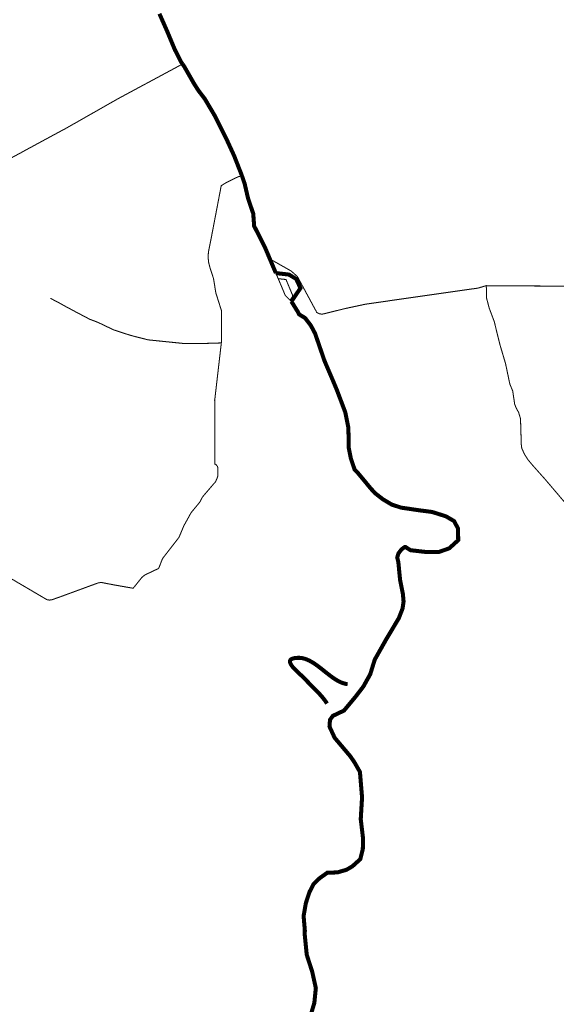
# Model space of a CAD drawing. Header units: metres. Extents: x 149734 to 159069, y 372625 to 380601.
# Tile 19 of 30: x 157251 to 157768, y 376232 to 377181. Entities that reach past the tile are written whole.
import ezdxf

# ---------------------------------------------------------------- set-up
doc = ezdxf.new("R2010")
doc.units = ezdxf.units.M
doc.header["$MEASUREMENT"] = 0
doc.layers.add('Beeklopen', color=7, linetype='Continuous', true_color=0x5291a5)
doc.layers.add('waterlopen', color=7, linetype='Continuous', true_color=0x5291a5)

msp = doc.modelspace()

# ---------------------------------------------------------------- linework, layer by layer
at = {"layer": 'Beeklopen', "const_width": 3.9}
for points in [[(157407.8221677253, 377138.6971320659), (157407.3571285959, 377139.3171842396), (157406.4959450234, 377140.5056175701), (157400.4159890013, 377152.4071745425), (157393.1303759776, 377169.8892010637), (157385.534736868, 377187.130096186)], [(157465.0908752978, 377030.8597251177), (157457.5296835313, 377050.2019081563), (157449.9684917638, 377066.6849617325), (157438.97978938, 377088.6279191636), (157429.3000860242, 377104.9731833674), (157423.1512353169, 377113.0510852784), (157418.9486594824, 377119.5960804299), (157409.4411928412, 377136.2513707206), (157407.8221677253, 377138.6971320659)], [(157492.011473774, 376950.6146398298), (157490.5474617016, 376954.0765977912), (157487.1888457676, 376962.0167103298), (157487.1888457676, 376962.0167103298), (157476.8546428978, 376982.3923136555), (157475.9762356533, 376994.32831797), (157471.0502656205, 377008.7962019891), (157467.6572023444, 377023.3674280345), (157465.0908752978, 377030.8597251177)], [(157497.7986273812, 376936.9734920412), (157492.011473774, 376950.6146398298)], [(157512.7832215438, 376909.639525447), (157516.89967902, 376915.7022578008), (157521.4811756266, 376922.4711606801), (157519.4487823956, 376926.8976442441), (157519.4143350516, 376926.9665389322), (157517.7436389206, 376930.6007336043), (157517.4163891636, 376931.3069041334), (157517.2441524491, 376931.4102461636), (157510.4408022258, 376935.5439273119), (157497.7986273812, 376936.9734920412)], [(157531.6086944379, 376222.1739031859), (157534.8811920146, 376233.0764872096), (157536.3107567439, 376247.3893581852), (157532.8660224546, 376263.0801228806), (157528.9218016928, 376275.2917059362), (157527.5439079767, 376279.5459527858), (157526.3554746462, 376291.5680754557), (157525.5976331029, 376299.2153855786), (157525.7354224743, 376303.0390406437), (157525.287607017, 376308.0511290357), (157524.5469891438, 376316.886872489), (157526.6999480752, 376329.3568106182), (157530.1619060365, 376339.9665922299), (157534.1405741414, 376347.7344680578), (157540.0138461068, 376353.4010559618), (157547.3166828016, 376358.6026047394), (157557.203070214, 376358.9987491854), (157563.9375257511, 376360.9450240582), (157565.7804585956, 376361.4445105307), (157571.5676122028, 376364.837573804), (157579.1804749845, 376371.7270423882), (157581.6090126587, 376381.3722984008), (157581.6434600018, 376382.3884950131), (157581.8156967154, 376392.0337510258), (157580.9889604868, 376398.8198775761), (157579.6282904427, 376410.2908427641), (157580.7650527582, 376429.2368813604), (157580.8856184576, 376431.3726166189), (157578.8532252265, 376455.8474537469), (157573.4794397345, 376465.2688020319), (157569.5352189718, 376471.004284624), (157554.4300591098, 376488.86523192), (157554.3783880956, 376488.9857976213), (157554.2922697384, 376489.1408106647), (157549.7279968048, 376499.1133164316), (157549.5040890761, 376499.5611318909), (157549.9691282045, 376506.1405743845), (157552.7421393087, 376509.9470057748), (157563.4724866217, 376515.0452125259), (157574.4095179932, 376528.1524264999), (157578.7671068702, 376533.8190144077), (157582.0912754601, 376538.1593796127), (157588.75683631, 376550.0437129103), (157591.8226498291, 376559.9817713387), (157593.1833198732, 376564.2704655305), (157604.3787063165, 376584.1293587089), (157610.7342410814, 376594.7563639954), (157616.314710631, 376604.1260412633), (157619.9316816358, 376613.4268238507), (157620.9134309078, 376620.1957267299), (157620.2244840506, 376627.6535764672), (157617.5375913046, 376641.1397112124), (157615.8668951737, 376658.2772643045), (157615.4190797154, 376660.1718681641), (157614.7990275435, 376662.6520768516), (157615.9013425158, 376666.544626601), (157618.7432483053, 376670.2993869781), (157621.7746144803, 376672.6934773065), (157622.7046927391, 376672.8312666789), (157627.5789917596, 376669.7310058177), (157641.6335076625, 376668.0947570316), (157654.7923926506, 376667.9569676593), (157664.9715824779, 376671.5394913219), (157672.033287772, 376677.998368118), (157673.5834182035, 376679.4451565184), (157673.4111814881, 376690.6060956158), (157669.6219737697, 376697.8055902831), (157661.7335322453, 376702.3870868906), (157648.4885288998, 376706.5896627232), (157636.5353009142, 376708.1397931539), (157624.702638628, 376709.862160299), (157618.6054589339, 376710.7405675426), (157609.5458077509, 376713.7030390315), (157600.6928406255, 376719.0251535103), (157600.4861565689, 376719.1973902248), (157593.2177672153, 376724.8984254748), (157592.1154522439, 376726.2074245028), (157589.5663488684, 376728.9115409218), (157576.338569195, 376744.8778843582), (157573.7033474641, 376747.5647771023), (157572.4115721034, 376751.3712084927), (157570.0691527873, 376758.2090060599), (157568.0023122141, 376768.5259852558), (157567.9850885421, 376769.2149321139), (157567.8989701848, 376779.5146876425), (157567.6406151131, 376788.2815364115), (157564.7125909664, 376802.7666441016), (157556.6002417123, 376824.2445623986), (157552.6043499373, 376833.8037000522), (157545.3187369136, 376850.8206874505), (157545.1981712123, 376851.0962661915), (157545.0948291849, 376851.3890686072), (157544.8881451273, 376851.8368840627), (157544.750355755, 376852.1469101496), (157535.6045862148, 376878.7574825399), (157531.4881287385, 376886.4909110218), (157526.5449350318, 376892.9325641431), (157526.0110012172, 376893.6387346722), (157520.2066239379, 376897.1868109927), (157520.1205055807, 376897.3590477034), (157519.1043089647, 376899.3914409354), (157518.5014804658, 376900.373190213), (157517.1580340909, 376902.5433728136), (157515.2289828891, 376905.6608573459), (157513.5927341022, 376908.2788554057), (157512.7832215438, 376909.639525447)], [(157547.127222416, 376521.8313390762), (157547.0270410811, 376521.9870551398), (157546.9263219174, 376522.1423627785), (157546.825069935, 376522.2972651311), (157546.723290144, 376522.451765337), (157546.6209875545, 376522.6058665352), (157546.5181671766, 376522.7595718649), (157546.4148340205, 376522.912884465), (157546.3109930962, 376523.0658074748), (157546.206649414, 376523.2183440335), (157546.1018079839, 376523.37049728), (157545.9964738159, 376523.5222703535), (157545.8906519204, 376523.6736663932), (157545.7843473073, 376523.8246885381), (157545.6775649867, 376523.9753399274), (157545.5703099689, 376524.1256237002), (157545.4625872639, 376524.2755429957), (157545.3544018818, 376524.4251009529), (157545.2457588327, 376524.5743007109), (157545.1366631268, 376524.7231454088), (157545.0271197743, 376524.871638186), (157544.9171337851, 376525.0197821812), (157544.8067101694, 376525.1675805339), (157544.6958539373, 376525.315036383), (157544.584570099, 376525.4621528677), (157544.4728636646, 376525.608933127), (157544.3607396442, 376525.7553803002), (157544.2482030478, 376525.9014975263), (157544.1352588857, 376526.0472879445), (157544.021912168, 376526.1927546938), (157543.9081679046, 376526.3379009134), (157543.7940311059, 376526.4827297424), (157543.6795067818, 376526.6272443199), (157543.5645999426, 376526.7714477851), (157543.4493155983, 376526.915343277), (157543.333658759, 376527.0589339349), (157543.2176344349, 376527.2022228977), (157543.1012476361, 376527.3452133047), (157542.9845033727, 376527.4879082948), (157542.8674066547, 376527.6303110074), (157542.7499624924, 376527.7724245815), (157542.6321758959, 376527.9142521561), (157542.5140518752, 376528.0557968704), (157542.3955954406, 376528.1970618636), (157542.276811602, 376528.3380502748), (157542.1577053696, 376528.478765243), (157542.0382817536, 376528.6192099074), (157541.918545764, 376528.7593874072), (157541.798502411, 376528.8993008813), (157541.6781567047, 376529.038953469), (157541.5575136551, 376529.1783483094), (157541.4365782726, 376529.3174885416), (157541.315355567, 376529.4563773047), (157541.1938505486, 376529.5950177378), (157541.0720682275, 376529.73341298), (157540.9500136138, 376529.8715661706), (157540.8276917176, 376530.0094804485), (157540.705107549, 376530.147158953), (157540.5822661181, 376530.284604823), (157540.4591724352, 376530.4218211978), (157540.3358315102, 376530.5588112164), (157540.2122483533, 376530.6955780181), (157540.0884279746, 376530.8321247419), (157539.9643753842, 376530.9684545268), (157539.8400955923, 376531.1045705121), (157539.715593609, 376531.2404758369), (157539.5908744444, 376531.3761736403), (157539.4659431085, 376531.5116670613), (157539.3408046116, 376531.6469592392), (157539.2154639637, 376531.782053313), (157539.089926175, 376531.9169524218), (157538.9641962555, 376532.0516597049), (157538.8382792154, 376532.1861783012), (157538.7121800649, 376532.3205113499), (157538.5859038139, 376532.4546619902), (157538.4594554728, 376532.5886333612), (157538.3328400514, 376532.7224286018), (157538.2060625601, 376532.8560508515), (157538.0791280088, 376532.9895032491), (157537.824807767, 376533.2559110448), (157537.569919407, 376533.521677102), (157537.3145030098, 376533.7868265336), (157537.0585986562, 376534.0513844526), (157536.8022464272, 376534.3153759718), (157536.5454864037, 376534.5788262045), (157536.2883586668, 376534.8417602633), (157536.0309032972, 376535.1042032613), (157535.7731603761, 376535.3661803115), (157535.5151699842, 376535.6277165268), (157535.2569722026, 376535.8888370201), (157534.9986071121, 376536.1495669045), (157534.7401147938, 376536.4099312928), (157534.4815353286, 376536.6699552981), (157534.2229087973, 376536.9296640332), (157533.964275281, 376537.1890826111), (157533.7056748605, 376537.4482361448), (157533.4471476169, 376537.7071497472), (157533.1887336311, 376537.9658485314), (157532.9304729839, 376538.2243576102), (157532.6724057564, 376538.4827020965), (157532.4145720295, 376538.7409071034), (157532.1570118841, 376538.9989977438), (157531.8997654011, 376539.2569991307), (157531.6428726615, 376539.5149363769), (157531.3863737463, 376539.7728345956), (157531.1303087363, 376540.0307188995), (157530.8747177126, 376540.2886144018), (157530.619640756, 376540.5465462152), (157530.3651179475, 376540.8045394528), (157530.1111893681, 376541.0626192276), (157529.8578950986, 376541.3208106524), (157529.6052752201, 376541.5791388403), (157529.3533698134, 376541.8376289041), (157529.1022189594, 376542.0963059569), (157528.8518627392, 376542.3551951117), (157528.7269951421, 376542.484727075), (157528.6023412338, 376542.6143214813), (157528.4779060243, 376542.7439814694), (157528.3536945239, 376542.8737101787), (157528.2297117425, 376543.003510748), (157528.1059626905, 376543.1333863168), (157527.9824523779, 376543.2633400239), (157527.8591858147, 376543.3933750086), (157527.7361680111, 376543.52349441), (157527.6134039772, 376543.6537013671), (157527.4908987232, 376543.7839990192), (157527.3686572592, 376543.9143905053), (157527.2466845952, 376544.0448789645), (157527.1249857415, 376544.175467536), (157527.003565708, 376544.3061593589), (157526.882429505, 376544.4369575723), (157526.7615821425, 376544.5678653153), (157526.6410286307, 376544.698885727), (157526.5207739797, 376544.8300219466), (157526.4008231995, 376544.9612771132), (157526.3409633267, 376545.0269502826), (157526.3260104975, 376545.0433733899), (157526.3222730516, 376545.0474794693), (157526.3204832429, 376545.0494458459), (157526.3188505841, 376545.0512390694), (157526.3123128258, 376545.0584157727), (157526.2860480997, 376545.0871834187), (157526.2329762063, 376545.1450093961), (157526.1791877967, 376545.2032202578), (157526.1246909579, 376545.2618127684), (157526.0694937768, 376545.3207836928), (157526.0136043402, 376545.3801297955), (157525.9570307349, 376545.4398478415), (157525.899781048, 376545.4999345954), (157525.8418633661, 376545.5603868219), (157525.7832857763, 376545.6212012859), (157525.7240563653, 376545.6823747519), (157525.6641832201, 376545.7439039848), (157525.6036744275, 376545.8057857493), (157525.5425380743, 376545.86801681), (157525.4807822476, 376545.9305939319), (157525.418415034, 376545.9935138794), (157525.3554445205, 376546.0567734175), (157525.291878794, 376546.1203693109), (157525.2277259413, 376546.1842983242), (157525.1629940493, 376546.2485572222), (157525.0976912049, 376546.3131427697), (157525.0318254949, 376546.3780517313), (157524.9654050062, 376546.4432808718), (157524.8984378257, 376546.5088269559), (157524.8309320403, 376546.5746867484), (157524.7628957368, 376546.6408570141), (157524.6943370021, 376546.7073345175), (157524.625263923, 376546.7741160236), (157524.5556845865, 376546.8411982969), (157524.4856070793, 376546.9085781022), (157524.4150394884, 376546.9762522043), (157524.3439899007, 376547.0442173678), (157524.272466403, 376547.1124703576), (157524.2004770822, 376547.1810079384), (157524.1280300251, 376547.2498268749), (157524.0551333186, 376547.3189239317), (157523.9817950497, 376547.3882958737), (157523.9080233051, 376547.4579394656), (157523.8338261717, 376547.5278514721), (157523.7592117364, 376547.598028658), (157523.6841880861, 376547.668467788), (157523.6087633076, 376547.7391656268), (157523.5329454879, 376547.810118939), (157523.4567427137, 376547.8813244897), (157523.380163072, 376547.9527790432), (157523.3032146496, 376548.0244793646), (157523.2259055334, 376548.0964222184), (157523.1482438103, 376548.1686043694), (157523.070237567, 376548.2410225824), (157522.9918948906, 376548.313673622), (157522.9132238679, 376548.3865542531), (157522.8342325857, 376548.4596612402), (157522.7549291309, 376548.5329913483), (157522.6753215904, 376548.6065413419), (157522.5954180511, 376548.6803079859), (157522.5152265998, 376548.7542880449), (157522.4347553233, 376548.8284782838), (157522.3540123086, 376548.9028754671), (157522.2730056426, 376548.9774763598), (157522.1917434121, 376549.0522777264), (157522.1102337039, 376549.1272763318), (157522.028484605, 376549.2024689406), (157521.9465042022, 376549.2778523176), (157521.8643005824, 376549.3534232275), (157521.7818818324, 376549.4291784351), (157521.6992560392, 376549.505114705), (157521.6164312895, 376549.5812288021), (157521.5334156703, 376549.657517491), (157521.4502172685, 376549.7339775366), (157521.3668441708, 376549.8106057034), (157521.2833044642, 376549.8873987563), (157521.1157575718, 376550.0414665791), (157520.9476412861, 376550.196155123), (157520.7790203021, 376550.3514385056), (157520.6099593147, 376550.507290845), (157520.4405230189, 376550.663686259), (157520.2707761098, 376550.8205988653), (157520.1007832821, 376550.9780027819), (157519.930609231, 376551.1358721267), (157519.7603186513, 376551.2941810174), (157519.5899762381, 376551.452903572), (157519.4196466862, 376551.6120139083), (157519.2493946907, 376551.7714861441), (157519.0792849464, 376551.9312943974), (157518.9093821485, 376552.0914127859), (157518.7397509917, 376552.2518154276), (157518.5704561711, 376552.4124764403), (157518.4015623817, 376552.5733699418), (157518.2331343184, 376552.7344700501), (157518.0652366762, 376552.8957508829), (157517.8979341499, 376553.0571865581), (157517.7312914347, 376553.2187511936), (157517.5653732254, 376553.3804189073), (157517.400244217, 376553.5421638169), (157517.3179958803, 376553.6230571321), (157517.2359691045, 376553.7039600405), (157517.1541719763, 376553.7848693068), (157517.0726125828, 376553.8657816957), (157516.9912990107, 376553.946693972), (157516.9102393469, 376554.0276029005), (157516.8294416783, 376554.1085052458), (157516.7489140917, 376554.1893977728), (157516.6686646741, 376554.270277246), (157516.5887015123, 376554.3511404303), (157516.5090326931, 376554.4319840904), (157516.4296663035, 376554.512804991), (157516.3506104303, 376554.5935998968), (157516.2718731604, 376554.6743655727), (157516.1934625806, 376554.7550987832), (157516.1153867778, 376554.8357962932), (157516.037653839, 376554.9164548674), (157515.9602718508, 376554.9970712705), (157515.8832489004, 376555.0776422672), (157515.8065930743, 376555.1581646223), (157515.7303124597, 376555.2386351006), (157515.6544151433, 376555.3190504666), (157515.5789092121, 376555.3994074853), (157515.5038027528, 376555.4797029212), (157515.4291038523, 376555.5599335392), (157515.3548205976, 376555.6400961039), (157515.2809610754, 376555.7201873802), (157515.2075333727, 376555.8002041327), (157515.1345455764, 376555.8801431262), (157515.0620057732, 376555.9600011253), (157514.9899220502, 376556.0397748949), (157514.918302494, 376556.1194611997), (157514.8471551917, 376556.1990568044), (157514.77648823, 376556.2785584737), (157514.7063096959, 376556.3579629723), (157514.6366276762, 376556.437267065), (157514.5674502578, 376556.5164675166), (157514.4987855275, 376556.5955610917), (157514.4306415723, 376556.6745445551), (157514.363026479, 376556.7534146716), (157514.2959483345, 376556.8321682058), (157514.2294152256, 376556.9108019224), (157514.1634352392, 376556.9893125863), (157514.0980164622, 376557.0676969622), (157514.0331669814, 376557.1459518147), (157513.9688948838, 376557.2240739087), (157513.9052082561, 376557.3020600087), (157513.8421151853, 376557.3799068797), (157513.7796237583, 376557.4576112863), (157513.7177420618, 376557.5351699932), (157513.6564781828, 376557.6125797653), (157513.5958402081, 376557.6898373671), (157513.5358362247, 376557.7669395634), (157513.4764743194, 376557.8438831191), (157513.417762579, 376557.9206647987), (157513.3597090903, 376557.9972813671), (157513.3023219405, 376558.0737295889), (157513.2456092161, 376558.150006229), (157513.1895790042, 376558.226108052), (157513.1342393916, 376558.3020318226), (157513.0795984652, 376558.3777743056), (157513.0256643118, 376558.4533322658), (157512.9724450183, 376558.5287024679), (157512.9199486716, 376558.6038816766), (157512.8681833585, 376558.6788666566), (157512.817157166, 376558.7536541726), (157512.7668781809, 376558.8282409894), (157512.71735449, 376558.9026238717), (157512.6685941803, 376558.9767995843), (157512.6206053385, 376559.050764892), (157512.5733960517, 376559.1245165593), (157512.5269744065, 376559.1980513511), (157512.48134849, 376559.271366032), (157512.436526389, 376559.3444573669), (157512.3925161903, 376559.4173221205), (157512.3493259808, 376559.4899570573), (157512.3069638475, 376559.5623589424), (157512.2654378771, 376559.6345245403), (157512.2247561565, 376559.7064506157), (157512.2047344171, 376559.7423228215), (157512.1849267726, 376559.7781339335), (157512.1653342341, 376559.8138835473), (157512.1459578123, 376559.8495712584), (157512.1267985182, 376559.8851966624), (157512.1078573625, 376559.920759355), (157512.0891353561, 376559.9562589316), (157512.07063351, 376559.991694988), (157512.0523528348, 376560.0270671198), (157512.0342943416, 376560.0623749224), (157512.0164590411, 376560.0976179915), (157511.9988479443, 376560.1327959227), (157511.9814620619, 376560.1679083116), (157511.9643024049, 376560.2029547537), (157511.9473699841, 376560.2379348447), (157511.9306658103, 376560.2728481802), (157511.9141908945, 376560.3076943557), (157511.8979462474, 376560.3424729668), (157511.8819328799, 376560.3771836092), (157511.866151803, 376560.4118258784), (157511.8506040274, 376560.4463993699), (157511.835290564, 376560.4809036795), (157511.8202124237, 376560.5153384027), (157511.8053706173, 376560.549703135), (157511.7907661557, 376560.5839974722), (157511.7764000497, 376560.6182210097), (157511.7622733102, 376560.6523733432), (157511.7483869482, 376560.6864540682), (157511.7347419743, 376560.7204627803), (157511.7213393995, 376560.7543990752), (157511.7081802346, 376560.7882625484), (157511.6952654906, 376560.8220527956), (157511.6825961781, 376560.8557694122), (157511.6701733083, 376560.8894119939), (157511.6579978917, 376560.9229801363), (157511.6460709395, 376560.956473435), (157511.6343934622, 376560.9898914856), (157511.622966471, 376561.0232338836), (157511.6117909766, 376561.0565002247), (157511.6008679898, 376561.0896901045), (157511.5901985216, 376561.1228031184), (157511.5797835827, 376561.1558388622), (157511.5696241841, 376561.1887969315), (157511.5597213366, 376561.2216769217), (157511.550076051, 376561.2544784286), (157511.5406893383, 376561.2872010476), (157511.5315622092, 376561.3198443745), (157511.5226956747, 376561.3524080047), (157511.5140907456, 376561.3848915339), (157511.5057484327, 376561.4172945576), (157511.497669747, 376561.4496166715), (157511.4898556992, 376561.4818574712), (157511.4823073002, 376561.5140165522), (157511.475025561, 376561.5460935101), (157511.4680114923, 376561.5780879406), (157511.4612661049, 376561.6099994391), (157511.4547904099, 376561.6418276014), (157511.448585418, 376561.6735720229), (157511.4426521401, 376561.7052322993), (157511.436991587, 376561.7368080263), (157511.4316047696, 376561.7682987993), (157511.4264926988, 376561.7997042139), (157511.4216563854, 376561.8310238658), (157511.4170968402, 376561.8622573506), (157511.4128150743, 376561.8934042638), (157511.4088120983, 376561.924464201), (157511.4050889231, 376561.9554367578), (157511.4016465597, 376561.9863215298), (157511.3984860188, 376562.0171181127), (157511.3956083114, 376562.0478261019), (157511.3930144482, 376562.0784450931), (157511.3907054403, 376562.1089746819), (157511.3886822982, 376562.1394144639), (157511.3869460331, 376562.1697640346), (157511.3854976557, 376562.2000229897), (157511.3843381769, 376562.2301909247), (157511.3834686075, 376562.2602674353), (157511.3828899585, 376562.290252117), (157511.3826032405, 376562.3201445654), (157511.3826094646, 376562.3499443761), (157511.3829096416, 376562.3796511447), (157511.3835047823, 376562.4092644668), (157511.3843958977, 376562.438783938), (157511.3855839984, 376562.4682091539), (157511.3870700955, 376562.49753971), (157511.3888551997, 376562.526775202), (157511.390940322, 376562.5559152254), (157511.3933264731, 376562.5849593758), (157511.396014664, 376562.613907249), (157511.3990059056, 376562.6427584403), (157511.4023012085, 376562.6715125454), (157511.4059015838, 376562.70016916), (157511.4098080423, 376562.7287278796), (157511.4140215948, 376562.7571882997), (157511.4185432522, 376562.785550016), (157511.4233740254, 376562.8138126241), (157511.4285149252, 376562.8419757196), (157511.4339669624, 376562.870038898), (157511.439731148, 376562.898001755), (157511.4458084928, 376562.9258638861), (157511.4522000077, 376562.953624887), (157511.4589067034, 376562.9812843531), (157511.465929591, 376563.0088418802), (157511.4732696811, 376563.0362970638), (157511.4809279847, 376563.0636494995), (157511.4889055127, 376563.0908987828), (157511.4972032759, 376563.1180445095), (157511.5058222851, 376563.145086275), (157511.5147635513, 376563.172023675), (157511.5240280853, 376563.198856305), (157511.5336168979, 376563.2255837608), (157511.5435309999, 376563.2522056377), (157511.5537714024, 376563.2787215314), (157511.564339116, 376563.3051310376), (157511.5752351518, 376563.3314337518), (157511.5864605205, 376563.3576292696), (157511.5980162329, 376563.3837171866), (157511.6099033, 376563.4096970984), (157511.6221227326, 376563.4355686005), (157511.6346755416, 376563.4613312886), (157511.6475627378, 376563.4869847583), (157511.6607853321, 376563.5125286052), (157511.6743443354, 376563.5379624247), (157511.6882407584, 376563.5632858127), (157511.7024756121, 376563.5884983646), (157511.7170499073, 376563.6135996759), (157511.731964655, 376563.6385893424), (157511.7472208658, 376563.6634669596), (157511.7628195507, 376563.688232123), (157511.7787617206, 376563.7128844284), (157511.7950483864, 376563.7374234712), (157511.8116805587, 376563.7618488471), (157511.8286592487, 376563.7861601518), (157511.845985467, 376563.8103569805), (157511.8636602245, 376563.8344389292), (157511.8816845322, 376563.8584055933), (157511.9000594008, 376563.8822565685), (157511.9187858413, 376563.9059914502), (157511.9378648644, 376563.9296098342), (157511.9572974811, 376563.9531113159), (157511.9770847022, 376563.976495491), (157511.9972275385, 376563.9997619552), (157512.017727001, 376564.0229103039), (157512.0385841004, 376564.0459401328), (157512.0597998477, 376564.0688510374), (157512.0813752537, 376564.0916426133), (157512.1033113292, 376564.1143144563), (157512.1256090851, 376564.1368661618), (157512.1482695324, 376564.1592973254), (157512.1712936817, 376564.1816075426), (157512.194682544, 376564.2037964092), (157512.2184371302, 376564.2258635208), (157512.2425584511, 376564.2478084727), (157512.2670475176, 376564.2696308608), (157512.2919053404, 376564.2913302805), (157512.3171329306, 376564.3129063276), (157512.3427312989, 376564.3343585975), (157512.3687014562, 376564.3556866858), (157512.3950444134, 376564.3768901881), (157512.4217611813, 376564.3979687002), (157512.4488527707, 376564.4189218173), (157512.4763201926, 376564.4397491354), (157512.5041644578, 376564.4604502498), (157512.5323865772, 376564.4810247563), (157512.5609875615, 376564.5014722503), (157512.5899684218, 376564.5217923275), (157512.6193301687, 376564.5419845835), (157512.6490738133, 376564.5620486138), (157512.6792003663, 376564.5819840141), (157512.7097108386, 376564.60179038), (157512.740606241, 376564.6214673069), (157512.7718875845, 376564.6410143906), (157512.8035558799, 376564.6604312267), (157512.835612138, 376564.6797174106), (157512.8680573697, 376564.6988725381), (157512.9008925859, 376564.7178962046), (157512.9341187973, 376564.7367880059), (157512.967737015, 376564.7555475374), (157513.0017482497, 376564.7741743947), (157513.0361535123, 376564.7926681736), (157513.0709538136, 376564.8110284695), (157513.1061501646, 376564.829254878), (157513.141743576, 376564.8473469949), (157513.1777350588, 376564.8653044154), (157513.2141256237, 376564.8831267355), (157513.2509162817, 376564.9008135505), (157513.2881080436, 376564.9183644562), (157513.3257019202, 376564.935779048), (157513.3636989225, 376564.9530569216), (157513.4021000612, 376564.9701976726), (157513.4409063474, 376564.9872008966), (157513.4801187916, 376565.0040661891), (157513.519738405, 376565.0207931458), (157513.5597661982, 376565.0373813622), (157513.6002031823, 376565.053830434), (157513.641050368, 376565.0701399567), (157513.6823087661, 376565.0863095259), (157513.7239793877, 376565.1023387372), (157513.7660632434, 376565.1182271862), (157513.8085613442, 376565.1339744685), (157513.8514747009, 376565.1495801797), (157513.8948043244, 376565.1650439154), (157513.9385512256, 376565.1803652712), (157513.9827164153, 376565.1955438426), (157514.0273009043, 376565.2105792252), (157514.0723057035, 376565.2254710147), (157514.1177318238, 376565.2402188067), (157514.1635802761, 376565.2548221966), (157514.2098520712, 376565.2692807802), (157514.2565482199, 376565.2835941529), (157514.3036697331, 376565.2977619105), (157514.3512176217, 376565.3117836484), (157514.3991928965, 376565.3256589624), (157514.4475965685, 376565.3393874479), (157514.4964296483, 376565.3529687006), (157514.545693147, 376565.3664023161), (157514.5953880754, 376565.3796878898), (157514.6455154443, 376565.3928250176), (157514.6960762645, 376565.4058132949), (157514.747071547, 376565.4186523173), (157514.7985023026, 376565.4313416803), (157514.8503695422, 376565.4438809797), (157514.9026742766, 376565.4562698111), (157514.9554175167, 376565.4685077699), (157515.0086002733, 376565.4805944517), (157515.0622235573, 376565.4925294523), (157515.1162883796, 376565.5043123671), (157515.1707957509, 376565.5159427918), (157515.2257466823, 376565.5274203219), (157515.2811421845, 376565.5387445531), (157515.3369832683, 376565.5499150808), (157515.3932709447, 376565.5609315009), (157515.4500062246, 376565.5717934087), (157515.5071901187, 376565.5825003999), (157515.5648236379, 376565.5930520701), (157515.6229077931, 376565.6034480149), (157515.6814435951, 376565.6136878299), (157515.7404320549, 376565.6237711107), (157515.7998741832, 376565.6336974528), (157515.8597709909, 376565.6434664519), (157515.9201234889, 376565.6530777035), (157515.980932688, 376565.6625308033), (157516.0421995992, 376565.6718253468), (157516.1039252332, 376565.6809609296), (157516.1661106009, 376565.6899371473), (157516.2287567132, 376565.6987535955), (157516.2918645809, 376565.7074098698), (157516.3554352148, 376565.7159055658), (157516.419469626, 376565.7242402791), (157516.4839688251, 376565.7324136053), (157516.5489338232, 376565.7404251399), (157516.6143656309, 376565.7482744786), (157516.6802652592, 376565.7559612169), (157516.746633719, 376565.7634849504), (157516.813472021, 376565.7708452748), (157516.8807811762, 376565.7780417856), (157516.9485621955, 376565.7850740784), (157517.0168160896, 376565.7919417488), (157517.0855438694, 376565.7986443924), (157517.1547465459, 376565.8051816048), (157517.2244251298, 376565.8115529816), (157517.294580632, 376565.8177581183), (157517.3652140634, 376565.8237966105), (157517.4363264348, 376565.8296680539), (157517.5079187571, 376565.8353720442), (157517.5799920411, 376565.8409081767), (157517.6525472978, 376565.8462760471), (157517.7255855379, 376565.8514752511), (157517.7991077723, 376565.8565053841), (157517.8731150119, 376565.8613660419), (157517.9476082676, 376565.8660568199), (157518.0225885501, 376565.8705773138), (157518.0980568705, 376565.8749271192), (157518.1740142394, 376565.8791058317), (157518.2504616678, 376565.8831130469), (157518.3274001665, 376565.8869483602), (157518.4048307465, 376565.8906113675), (157518.4827544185, 376565.8941016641), (157518.5611721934, 376565.8974188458), (157518.640085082, 376565.9005625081), (157518.7194940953, 376565.9035322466), (157518.7994002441, 376565.9063276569), (157518.8798045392, 376565.9089483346), (157518.9607079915, 376565.9113938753), (157519.0421116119, 376565.9136638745), (157519.1240164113, 376565.9157579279), (157519.2064234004, 376565.9176756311), (157519.2893335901, 376565.9194165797), (157519.3727479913, 376565.9209803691), (157519.4566676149, 376565.9223665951), (157519.5410934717, 376565.9235748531), (157519.5622791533, 376565.9238490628), (157519.5675805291, 376565.9239158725), (157519.5701160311, 376565.9239482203), (157519.5724198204, 376565.923978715), (157519.5816346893, 376565.9240976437), (157519.6184895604, 376565.924524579), (157519.6921772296, 376565.9251446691), (157519.7658355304, 376565.9254537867), (157519.839464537, 376565.925452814), (157519.9130643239, 376565.9251426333), (157519.9866349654, 376565.9245241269), (157520.060176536, 376565.9235981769), (157520.1336891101, 376565.9223656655), (157520.2071727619, 376565.9208274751), (157520.2806275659, 376565.9189844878), (157520.3540535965, 376565.9168375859), (157520.4274509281, 376565.9143876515), (157520.500819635, 376565.911635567), (157520.5741597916, 376565.9085822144), (157520.6474714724, 376565.9052284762), (157520.7207547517, 376565.9015752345), (157520.7940097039, 376565.8976233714), (157520.8672364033, 376565.8933737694), (157520.9404349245, 376565.8888273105), (157521.0136053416, 376565.883984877), (157521.0867477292, 376565.8788473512), (157521.1598621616, 376565.8734156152), (157521.2329487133, 376565.8676905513), (157521.3060074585, 376565.8616730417), (157521.3790384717, 376565.8553639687), (157521.4520418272, 376565.8487642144), (157521.5250175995, 376565.8418746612), (157521.5979658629, 376565.8346961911), (157521.6708866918, 376565.8272296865), (157521.7437801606, 376565.8194760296), (157521.8166463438, 376565.8114361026), (157521.8894853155, 376565.8031107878), (157521.9622971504, 376565.7945009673), (157522.0350819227, 376565.7856075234), (157522.1078397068, 376565.7764313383), (157522.1805705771, 376565.7669732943), (157522.253274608, 376565.7572342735), (157522.3259518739, 376565.7472151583), (157522.3986024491, 376565.7369168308), (157522.4712264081, 376565.7263401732), (157522.5438238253, 376565.7154860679), (157522.6163947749, 376565.7043553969), (157522.6889393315, 376565.6929490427), (157522.7614575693, 376565.6812678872), (157522.8339495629, 376565.6693128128), (157522.9064153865, 376565.6570847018), (157522.9788551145, 376565.6445844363), (157523.0512688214, 376565.6318128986), (157523.1236565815, 376565.618770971), (157523.1960184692, 376565.6054595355), (157523.2683545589, 376565.5918794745), (157523.340664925, 376565.5780316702), (157523.4129496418, 376565.5639170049), (157523.4852087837, 376565.5495363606), (157523.5574424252, 376565.5348906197), (157523.6296506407, 376565.5199806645), (157523.7018335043, 376565.5048073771), (157523.7739910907, 376565.4893716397), (157523.8461234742, 376565.4736743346), (157523.9182307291, 376565.457716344), (157523.9903129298, 376565.4414985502), (157524.0623701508, 376565.4250218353), (157524.1344024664, 376565.4082870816), (157524.206409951, 376565.3912951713), (157524.278392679, 376565.3740469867), (157524.3503507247, 376565.35654341), (157524.4222841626, 376565.3387853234), (157524.494193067, 376565.3207736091), (157524.5660775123, 376565.3025091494), (157524.637937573, 376565.2839928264), (157524.7097733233, 376565.2652255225), (157524.7815848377, 376565.2462081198), (157524.8533721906, 376565.2269415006), (157524.9251354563, 376565.2074265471), (157524.9968747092, 376565.1876641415), (157525.0685900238, 376565.1676551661), (157525.1402814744, 376565.147400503), (157525.2119491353, 376565.1269010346), (157525.2835930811, 376565.1061576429), (157525.3552133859, 376565.0851712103), (157525.4268101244, 376565.0639426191), (157525.4983833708, 376565.0424727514), (157525.5699331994, 376565.0207624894), (157525.6414596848, 376564.9988127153), (157525.7129629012, 376564.9766243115), (157525.7844429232, 376564.9541981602), (157525.8558998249, 376564.9315351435), (157525.927333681, 376564.9086361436), (157525.9987445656, 376564.8855020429), (157526.0701325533, 376564.8621337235), (157526.1414977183, 376564.8385320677), (157526.2128401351, 376564.8146979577), (157526.2841598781, 376564.7906322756), (157526.3554570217, 376564.7663359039), (157526.4267316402, 376564.7418097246), (157526.4979838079, 376564.71705462), (157526.5692135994, 376564.6920714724), (157526.640421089, 376564.6668611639), (157526.7116063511, 376564.6414245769), (157526.7827694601, 376564.6157625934), (157526.8539104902, 376564.5898760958), (157526.925029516, 376564.5637659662), (157526.9961266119, 376564.537433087), (157527.0672018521, 376564.5108783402), (157527.1382553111, 376564.4841026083), (157527.2802971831, 376564.4298917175), (157527.4222528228, 376564.3748074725), (157527.5641228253, 376564.3188569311), (157527.7059077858, 376564.262047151), (157527.8476082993, 376564.2043851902), (157527.9892249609, 376564.1458781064), (157528.1307583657, 376564.0865329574), (157528.2722091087, 376564.0263568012), (157528.4135777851, 376563.9653566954), (157528.5548649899, 376563.9035396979), (157528.6960713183, 376563.8409128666), (157528.8371973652, 376563.7774832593), (157528.9782437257, 376563.7132579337), (157529.119210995, 376563.6482439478), (157529.2600997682, 376563.5824483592), (157529.4009106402, 376563.5158782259), (157529.5416442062, 376563.4485406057), (157529.6823010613, 376563.3804425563), (157529.8228818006, 376563.3115911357), (157529.9633870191, 376563.2419934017), (157530.103817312, 376563.1716564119), (157530.2441732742, 376563.1005872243), (157530.3844555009, 376563.0287928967), (157530.5246645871, 376562.9562804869), (157530.664801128, 376562.8830570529), (157530.8048657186, 376562.8091296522), (157530.9448589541, 376562.7345053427), (157531.0847814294, 376562.6591911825), (157531.2246337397, 376562.5831942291), (157531.36441648, 376562.5065215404), (157531.5041302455, 376562.4291801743), (157531.6437756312, 376562.3511771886), (157531.7833532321, 376562.2725196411), (157531.9228636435, 376562.1932145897), (157532.0623074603, 376562.113269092), (157532.2016852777, 376562.0326902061), (157532.3409976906, 376561.9514849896), (157532.4802452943, 376561.8696605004), (157532.6194286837, 376561.7872237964), (157532.758548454, 376561.7041819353), (157532.8976052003, 376561.620541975), (157533.0365995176, 376561.5363109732), (157533.175532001, 376561.4514959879), (157533.3144032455, 376561.3661040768), (157533.4532138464, 376561.2801422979), (157533.5919643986, 376561.1936177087), (157533.7306554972, 376561.1065373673), (157533.8692877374, 376561.0189083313), (157534.0078617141, 376560.9307376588), (157534.1463780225, 376560.8420324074), (157534.2848372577, 376560.7527996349), (157534.4232400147, 376560.6630463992), (157534.5615868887, 376560.5727797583), (157534.6998784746, 376560.4820067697), (157534.8381153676, 376560.3907344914), (157534.9762981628, 376560.2989699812), (157535.1144274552, 376560.2067202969), (157535.25250384, 376560.1139924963), (157535.3905279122, 376560.0207936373), (157535.5285002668, 376559.9271307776), (157535.6664214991, 376559.8330109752), (157535.804292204, 376559.7384412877), (157535.9421129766, 376559.6434287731), (157536.079884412, 376559.5479804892), (157536.2176071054, 376559.4521034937), (157536.3552816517, 376559.3558048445), (157536.4929086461, 376559.2590915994), (157536.6304886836, 376559.1619708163), (157536.7680223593, 376559.064449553), (157536.9055102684, 376558.9665348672), (157537.0429530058, 376558.8682338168), (157537.1803511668, 376558.7695534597), (157537.3177053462, 376558.6705008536), (157537.4550161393, 376558.5710830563), (157537.5922841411, 376558.4713071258), (157537.7295099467, 376558.3711801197), (157537.8666941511, 376558.270709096), (157538.0038373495, 376558.1699011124), (157538.140940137, 376558.0687632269), (157538.2780031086, 376557.9673024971), (157538.4150268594, 376557.8655259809), (157538.5520119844, 376557.7634407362), (157538.6889590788, 376557.6610538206), (157538.8258687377, 376557.5583722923), (157538.9627415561, 376557.4554032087), (157539.0995781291, 376557.3521536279), (157539.2363790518, 376557.2486306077), (157539.3731449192, 376557.1448412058), (157539.5098763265, 376557.0407924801), (157539.6465738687, 376556.9364914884), (157539.783238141, 376556.8319452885), (157539.9198697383, 376556.7271609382), (157540.0564692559, 376556.6221454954), (157540.3295744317, 376556.4114495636), (157540.6025584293, 376556.1999139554), (157540.8754260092, 376555.9875951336), (157541.1481819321, 376555.7745495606), (157541.4208309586, 376555.560833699), (157541.6933778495, 376555.3465040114), (157541.9658273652, 376555.1316169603), (157542.2381842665, 376554.9162290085), (157542.5104533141, 376554.7003966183), (157542.7826392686, 376554.4841762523), (157543.0547468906, 376554.2676243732), (157543.3267809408, 376554.0507974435), (157543.8706473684, 376553.6165442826), (157544.9577068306, 376552.7472217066), (157545.5009760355, 376552.3130556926), (157545.7725621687, 376552.0962941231), (157546.0441223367, 376551.8798221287), (157546.3156612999, 376551.6636961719), (157546.5871838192, 376551.4479727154), (157546.8586946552, 376551.2327082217), (157547.1301985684, 376551.0179591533), (157547.4017003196, 376550.8037819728), (157547.6732046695, 376550.5902331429), (157547.9447163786, 376550.377369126), (157548.2162402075, 376550.1652463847), (157548.4877809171, 376549.9539213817), (157548.7593432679, 376549.7434505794), (157548.8951340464, 376549.6385531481), (157549.0309320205, 376549.5338904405), (157549.1667377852, 376549.4294695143), (157549.3025519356, 376549.3252974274), (157549.4383750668, 376549.2213812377), (157549.5742077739, 376549.1177280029), (157549.710050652, 376549.0143447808), (157549.8459042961, 376548.9112386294), (157549.9817693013, 376548.8084166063), (157550.1176462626, 376548.7058857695), (157550.2535357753, 376548.6036531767), (157550.3894384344, 376548.5017258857), (157550.5253548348, 376548.4001109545), (157550.6612855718, 376548.2988154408), (157550.7972312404, 376548.1978464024), (157550.9331924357, 376548.0972108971), (157551.0691697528, 376547.9969159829), (157551.2051637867, 376547.8969687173), (157551.3411751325, 376547.7973761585), (157551.4772043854, 376547.6981453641), (157551.6132521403, 376547.5992833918), (157551.7493189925, 376547.5007972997), (157551.8854055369, 376547.4026941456), (157552.0215123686, 376547.304980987), (157552.1576400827, 376547.2076648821), (157552.2937892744, 376547.1107528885), (157552.4299605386, 376547.0142520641), (157552.5661544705, 376546.9181694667), (157552.7023716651, 376546.8225121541), (157552.8386127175, 376546.7272871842), (157552.9748782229, 376546.6325016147), (157553.1111687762, 376546.5381625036), (157553.2474849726, 376546.4442769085), (157553.3838274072, 376546.3508518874), (157553.520196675, 376546.2578944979), (157553.6565933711, 376546.1654117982), (157553.7930180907, 376546.0734108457), (157553.9294714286, 376545.9818986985), (157554.0659539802, 376545.8908824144), (157554.2024663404, 376545.8003690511), (157554.3390091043, 376545.7103656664), (157554.475582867, 376545.6208793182), (157554.6121882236, 376545.5319170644), (157554.7488257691, 376545.4434859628), (157554.8854960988, 376545.355593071), (157555.0221998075, 376545.2682454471), (157555.1589374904, 376545.1814501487), (157555.2957097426, 376545.0952142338), (157555.4325171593, 376545.0095447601), (157555.5693603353, 376544.9244487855), (157555.7062398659, 376544.8399333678), (157555.8431563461, 376544.7560055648), (157555.980110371, 376544.6726724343), (157556.1171025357, 376544.5899410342), (157556.2541334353, 376544.5078184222), (157556.3912036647, 376544.4263116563), (157556.5283138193, 376544.3454277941), (157556.6654644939, 376544.2651738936), (157556.8026562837, 376544.1855570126), (157556.9398897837, 376544.1065842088), (157557.0771655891, 376544.0282625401), (157557.214484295, 376543.9505990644), (157557.3518464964, 376543.8736008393), (157557.4892527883, 376543.7972749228), (157557.6267037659, 376543.7216283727), (157557.7642000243, 376543.6466682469), (157557.9017421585, 376543.572401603), (157558.0393307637, 376543.498835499), (157558.1769664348, 376543.4259769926), (157558.314649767, 376543.3538331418), (157558.4523813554, 376543.2824110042), (157558.590161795, 376543.2117176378), (157558.727991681, 376543.1417601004), (157558.8658716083, 376543.0725454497), (157559.0038021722, 376543.0040807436), (157559.1417839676, 376542.9363730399), (157559.2798175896, 376542.8694293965), (157559.4179036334, 376542.8032568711), (157559.5560426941, 376542.7378625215), (157559.6942353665, 376542.6732534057), (157559.832482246, 376542.6094365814), (157559.9707839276, 376542.5464191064), (157560.1091410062, 376542.4842080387), (157560.2475540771, 376542.4228104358), (157560.3860237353, 376542.3622333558), (157560.5245505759, 376542.3024838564), (157560.663135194, 376542.2435689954), (157560.8017781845, 376542.1854958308), (157560.9404801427, 376542.1282714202), (157561.0792416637, 376542.0719028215), (157561.2180633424, 376542.0163970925), (157561.356945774, 376541.9617612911), (157561.4958895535, 376541.9080024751), (157561.5653846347, 376541.8814541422), (157561.6348952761, 376541.8551277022), (157561.704421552, 376541.8290240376), (157561.7739635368, 376541.8031440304), (157561.8435213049, 376541.777488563), (157561.9130949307, 376541.7520585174), (157561.9826844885, 376541.7268547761), (157562.0522900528, 376541.7018782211), (157562.121911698, 376541.6771297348), (157562.1915494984, 376541.6526101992), (157562.2612035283, 376541.6283204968), (157562.3308738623, 376541.6042615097), (157562.4005605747, 376541.5804341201), (157562.4702637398, 376541.5568392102), (157562.5399834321, 376541.5334776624), (157562.6097197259, 376541.5103503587), (157562.6794726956, 376541.4874581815), (157562.7492424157, 376541.464802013), (157562.8190289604, 376541.4423827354), (157562.8888324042, 376541.4202012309), (157562.9586528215, 376541.3982583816), (157563.0284902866, 376541.3765550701), (157563.098344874, 376541.3550921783), (157563.1682166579, 376541.3338705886), (157563.2381057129, 376541.3128911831), (157563.3080121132, 376541.292154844), (157563.3779359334, 376541.2716624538), (157563.4478772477, 376541.2514148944), (157563.5178361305, 376541.2314130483), (157563.5878126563, 376541.2116577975), (157563.6578068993, 376541.1921500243), (157563.7278189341, 376541.1728906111), (157563.797848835, 376541.1538804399), (157563.8678966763, 376541.135120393), (157563.9379625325, 376541.1166113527), (157564.0080464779, 376541.0983542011), (157564.0781485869, 376541.0803498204), (157564.148268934, 376541.0625990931), (157564.2184075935, 376541.0451029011), (157564.2885646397, 376541.0278621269), (157564.3587401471, 376541.0108776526), (157564.42893419, 376540.9941503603), (157564.4991468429, 376540.9776811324), (157564.5693781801, 376540.9614708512), (157564.639628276, 376540.9455203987), (157564.709897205, 376540.9298306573), (157564.7801850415, 376540.9144025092), (157564.8504918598, 376540.8992368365), (157564.9208177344, 376540.8843345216), (157564.9911627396, 376540.8696964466), (157565.0615269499, 376540.8553234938), (157565.1319104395, 376540.8412165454), (157565.2023132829, 376540.8273764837), (157565.2727355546, 376540.8138041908), (157565.3431773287, 376540.800500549), (157565.4136386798, 376540.7874664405), (157565.4841196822, 376540.7747027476), (157565.5546204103, 376540.7622103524), (157565.6251409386, 376540.7499901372), (157565.6956813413, 376540.7380429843), (157565.7662416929, 376540.7263697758), (157565.8368220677, 376540.714971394), (157565.9074225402, 376540.7038487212), (157565.9780431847, 376540.6930026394), (157566.0486840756, 376540.682434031), (157566.1193452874, 376540.6721437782), (157566.1900268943, 376540.6621327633), (157566.2607289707, 376540.6524018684), (157566.3314515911, 376540.6429519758), (157566.4021948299, 376540.6337839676), (157566.4729587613, 376540.6248987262), (157566.5437434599, 376540.6162971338), (157566.614549, 376540.6079800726), (157566.6853754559, 376540.5999484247), (157566.7562229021, 376540.5922030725), (157566.8270914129, 376540.5847448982), (157566.8979810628, 376540.577574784), (157566.9688919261, 376540.5706936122)]]:
    msp.add_lwpolyline(points, dxfattribs=at)
at = {"layer": 'waterlopen', "const_width": 1}
for points in [[(157407.8221677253, 377138.6971320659), (157407.3571285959, 377139.3171842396), (157406.4959450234, 377140.5056175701), (157400.4159890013, 377152.4071745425), (157393.1303759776, 377169.8892010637), (157385.534736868, 377187.130096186)], [(157175.1303664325, 377011.5003184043), (157254.20424206, 377054.2839182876), (157254.221465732, 377054.3183656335), (157261.6965391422, 377058.3831520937), (157288.3760062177, 377072.8338124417), (157291.2179120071, 377074.3494955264), (157294.0942651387, 377075.8479549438), (157323.5122959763, 377092.5893635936), (157345.265793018, 377104.9731833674), (157345.3002403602, 377105.0076307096), (157402.1039088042, 377135.5624238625), (157402.5172769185, 377135.7863315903), (157406.4442740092, 377137.9392905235), (157407.8221677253, 377138.6971320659)], [(157465.0908752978, 377030.8597251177), (157457.5296835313, 377050.2019081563), (157449.9684917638, 377066.6849617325), (157438.97978938, 377088.6279191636), (157429.3000860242, 377104.9731833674), (157423.1512353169, 377113.0510852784), (157418.9486594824, 377119.5960804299), (157409.4411928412, 377136.2513707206), (157407.8221677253, 377138.6971320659)], [(157445.2147584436, 376869.7322787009), (157445.2836531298, 376870.1456468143), (157445.2836531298, 376885.5263854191), (157445.2836531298, 376900.8899003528), (157439.8926439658, 376917.9930061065), (157437.7224613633, 376931.565259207), (157434.2949507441, 376942.1922644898), (157433.0031753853, 376947.0493398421), (157432.4864652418, 376951.9925335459), (157432.6587019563, 376955.1789127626), (157432.7448203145, 376957.1079639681), (157435.7072918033, 376972.0236634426), (157435.7072918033, 376972.0581107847), (157445.1114164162, 377021.2661401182), (157449.3484395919, 377023.9013618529), (157453.9643835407, 377026.2093338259), (157458.4769854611, 377028.4656347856), (157458.5975511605, 377028.5000821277), (157461.473904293, 377029.912423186), (157465.0908752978, 377030.8597251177)], [(157492.011473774, 376950.6146398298), (157490.5474617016, 376954.0765977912), (157487.1888457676, 376962.0167103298), (157487.1888457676, 376962.0167103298), (157476.8546428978, 376982.3923136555), (157475.9762356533, 376994.32831797), (157471.0502656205, 377008.7962019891), (157467.6572023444, 377023.3674280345), (157465.0908752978, 377030.8597251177)], [(157700.4178983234, 376924.8480273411), (157697.3520848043, 376923.9179490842), (157696.4047828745, 376923.6251466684), (157692.4088910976, 376922.4367133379), (157691.3926944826, 376922.2989239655), (157683.7453843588, 376921.2827273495), (157683.6075949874, 376921.2655036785), (157584.4336947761, 376907.0387510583), (157584.2270107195, 376907.0043037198), (157564.4197885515, 376902.7500568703), (157562.0256982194, 376902.1472283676), (157545.1809475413, 376897.9790998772), (157542.3045944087, 376897.3762713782), (157539.5660306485, 376897.7724158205), (157539.5660306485, 376897.7724158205), (157537.1374929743, 376899.0986385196), (157536.2246383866, 376900.9760187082), (157525.4598437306, 376920.8693592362), (157518.5359278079, 376933.6837707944), (157512.4731954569, 376939.0403326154), (157492.011473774, 376950.6146398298)], [(157497.7986273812, 376936.9734920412), (157492.011473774, 376950.6146398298)], [(157877.7872669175, 376940.0565292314), (157877.7872669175, 376940.0565292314), (157877.1327674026, 376938.0241359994), (157877.1327674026, 376938.0241359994), (157877.1327674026, 376937.9896886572), (157876.4782678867, 376935.9572954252), (157875.5826369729, 376935.5439273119), (157874.1702959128, 376934.8549804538), (157874.1186248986, 376934.8377567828), (157854.9314549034, 376930.1012471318), (157840.2224394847, 376928.2066432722), (157819.485139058, 376926.6220654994), (157793.2018164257, 376925.0374877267), (157793.0468033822, 376925.0374877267), (157787.965820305, 376924.8652510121), (157782.8503898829, 376924.6241196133), (157777.7521831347, 376924.3657645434), (157700.4178983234, 376924.8480273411)], [(157512.7832215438, 376909.639525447), (157516.89967902, 376915.7022578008), (157521.4811756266, 376922.4711606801), (157519.4487823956, 376926.8976442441), (157519.4143350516, 376926.9665389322), (157517.7436389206, 376930.6007336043), (157517.4163891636, 376931.3069041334), (157517.2441524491, 376931.4102461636), (157510.4408022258, 376935.5439273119), (157497.7986273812, 376936.9734920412)], [(157500.0549283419, 376931.6169302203), (157497.7986273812, 376936.9734920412)], [(157511.4569988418, 376910.9313008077), (157513.851089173, 376914.3932587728), (157513.7477471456, 376916.012283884), (157510.6647099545, 376923.4012389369), (157507.5816727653, 376930.7901939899), (157500.0549283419, 376931.6169302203)], [(157511.4569988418, 376910.9313008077), (157510.6647099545, 376911.671918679), (157506.9099495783, 376915.3061133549), (157506.7204891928, 376915.78837616), (157506.5138051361, 376916.2706389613), (157505.5320558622, 376918.6130582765), (157502.9657288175, 376924.7619089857), (157500.0549283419, 376931.6169302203)], [(157775.9092502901, 376716.3210370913), (157757.6693822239, 376737.7645080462), (157757.6004875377, 376737.8506264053), (157745.1133257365, 376751.8879186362), (157740.8935262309, 376756.9344543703), (157737.4660156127, 376762.3426872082), (157735.4336223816, 376766.7863944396), (157734.8824648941, 376767.9576040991), (157734.4002020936, 376771.8329301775), (157733.6595842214, 376796.3594383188), (157733.6079132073, 376796.6866880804), (157731.8855460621, 376802.4221706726), (157729.0953112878, 376807.7270614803), (157727.9585489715, 376810.8273223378), (157727.8552069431, 376811.5679402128), (157727.0629180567, 376817.0967387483), (157726.2361818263, 376822.8838923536), (157726.0983924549, 376823.3144841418), (157723.3253813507, 376830.1350580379), (157723.3081576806, 376830.2211763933), (157719.2089238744, 376849.7700434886), (157713.8868093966, 376867.71710914), (157708.3752345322, 376890.0389873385), (157708.34078719, 376890.2112240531), (157703.4664881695, 376903.2323196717), (157700.8657137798, 376913.084259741), (157700.7795954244, 376922.6433973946), (157700.4695693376, 376924.2451988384), (157700.4178983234, 376924.8480273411)], [(157280.4186700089, 376912.688115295), (157290.1844917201, 376907.5382375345), (157290.2017153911, 376907.5210138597), (157296.1611057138, 376904.2140689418), (157299.7436293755, 376902.3022414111), (157303.3261530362, 376900.373190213), (157318.4485365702, 376892.4158539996), (157322.3755336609, 376890.9518419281), (157326.2680834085, 376889.4533825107), (157341.545479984, 376882.1677694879), (157357.8735205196, 376876.8628786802), (157357.9940862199, 376876.8456550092), (157374.5288108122, 376872.6086318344), (157400.1231865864, 376869.9906337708), (157404.4118807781, 376869.5600419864), (157408.6833512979, 376869.1294501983), (157423.8918531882, 376868.9916608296), (157423.9090768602, 376868.9916608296), (157444.009101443, 376869.5944893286), (157444.3191275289, 376869.6117129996), (157445.2147584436, 376869.7322787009)], [(157512.7832215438, 376909.639525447), (157511.870366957, 376910.4834853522), (157511.5947882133, 376910.759064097), (157511.4569988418, 376910.9313008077)], [(157531.6086944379, 376222.1739031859), (157534.8811920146, 376233.0764872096), (157536.3107567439, 376247.3893581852), (157532.8660224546, 376263.0801228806), (157528.9218016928, 376275.2917059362), (157527.5439079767, 376279.5459527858), (157526.3554746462, 376291.5680754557), (157525.5976331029, 376299.2153855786), (157525.7354224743, 376303.0390406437), (157525.287607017, 376308.0511290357), (157524.5469891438, 376316.886872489), (157526.6999480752, 376329.3568106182), (157530.1619060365, 376339.9665922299), (157534.1405741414, 376347.7344680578), (157540.0138461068, 376353.4010559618), (157547.3166828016, 376358.6026047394), (157557.203070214, 376358.9987491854), (157563.9375257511, 376360.9450240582), (157565.7804585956, 376361.4445105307), (157571.5676122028, 376364.837573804), (157579.1804749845, 376371.7270423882), (157581.6090126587, 376381.3722984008), (157581.6434600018, 376382.3884950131), (157581.8156967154, 376392.0337510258), (157580.9889604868, 376398.8198775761), (157579.6282904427, 376410.2908427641), (157580.7650527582, 376429.2368813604), (157580.8856184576, 376431.3726166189), (157578.8532252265, 376455.8474537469), (157573.4794397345, 376465.2688020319), (157569.5352189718, 376471.004284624), (157554.4300591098, 376488.86523192), (157554.3783880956, 376488.9857976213), (157554.2922697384, 376489.1408106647), (157549.7279968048, 376499.1133164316), (157549.5040890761, 376499.5611318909), (157549.9691282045, 376506.1405743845), (157552.7421393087, 376509.9470057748), (157563.4724866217, 376515.0452125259), (157574.4095179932, 376528.1524264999), (157578.7671068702, 376533.8190144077), (157582.0912754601, 376538.1593796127), (157588.75683631, 376550.0437129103), (157591.8226498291, 376559.9817713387), (157593.1833198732, 376564.2704655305), (157604.3787063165, 376584.1293587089), (157610.7342410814, 376594.7563639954), (157616.314710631, 376604.1260412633), (157619.9316816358, 376613.4268238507), (157620.9134309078, 376620.1957267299), (157620.2244840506, 376627.6535764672), (157617.5375913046, 376641.1397112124), (157615.8668951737, 376658.2772643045), (157615.4190797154, 376660.1718681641), (157614.7990275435, 376662.6520768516), (157615.9013425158, 376666.544626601), (157618.7432483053, 376670.2993869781), (157621.7746144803, 376672.6934773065), (157622.7046927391, 376672.8312666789), (157627.5789917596, 376669.7310058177), (157641.6335076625, 376668.0947570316), (157654.7923926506, 376667.9569676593), (157664.9715824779, 376671.5394913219), (157672.033287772, 376677.998368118), (157673.5834182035, 376679.4451565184), (157673.4111814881, 376690.6060956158), (157669.6219737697, 376697.8055902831), (157661.7335322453, 376702.3870868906), (157648.4885288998, 376706.5896627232), (157636.5353009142, 376708.1397931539), (157624.702638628, 376709.862160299), (157618.6054589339, 376710.7405675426), (157609.5458077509, 376713.7030390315), (157600.6928406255, 376719.0251535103), (157600.4861565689, 376719.1973902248), (157593.2177672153, 376724.8984254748), (157592.1154522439, 376726.2074245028), (157589.5663488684, 376728.9115409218), (157576.338569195, 376744.8778843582), (157573.7033474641, 376747.5647771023), (157572.4115721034, 376751.3712084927), (157570.0691527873, 376758.2090060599), (157568.0023122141, 376768.5259852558), (157567.9850885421, 376769.2149321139), (157567.8989701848, 376779.5146876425), (157567.6406151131, 376788.2815364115), (157564.7125909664, 376802.7666441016), (157556.6002417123, 376824.2445623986), (157552.6043499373, 376833.8037000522), (157545.3187369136, 376850.8206874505), (157545.1981712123, 376851.0962661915), (157545.0948291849, 376851.3890686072), (157544.8881451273, 376851.8368840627), (157544.750355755, 376852.1469101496), (157535.6045862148, 376878.7574825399), (157531.4881287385, 376886.4909110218), (157526.5449350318, 376892.9325641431), (157526.0110012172, 376893.6387346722), (157520.2066239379, 376897.1868109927), (157520.1205055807, 376897.3590477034), (157519.1043089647, 376899.3914409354), (157518.5014804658, 376900.373190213), (157517.1580340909, 376902.5433728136), (157515.2289828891, 376905.6608573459), (157513.5927341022, 376908.2788554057), (157512.7832215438, 376909.639525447)], [(157231.5378904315, 376648.7870213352), (157276.9222647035, 376622.0903305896), (157277.4561985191, 376621.9180938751), (157279.3163550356, 376621.6425151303), (157281.1765115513, 376621.7630808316), (157281.5382086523, 376621.8147518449), (157288.7032559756, 376624.3294078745), (157288.9616110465, 376624.4155262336), (157326.078623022, 376638.0394503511), (157328.0248978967, 376638.4355947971), (157329.9367254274, 376638.5217131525), (157341.7349403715, 376636.2654121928), (157359.3547562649, 376633.1651513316), (157360.2848345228, 376633.0962566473), (157360.7498736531, 376633.6990851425), (157368.7244335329, 376643.6199198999), (157371.3768789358, 376645.7728788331), (157375.9755992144, 376647.9775087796), (157384.2946325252, 376651.9217295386), (157385.0008030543, 376652.6279000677), (157388.4627610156, 376661.515314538), (157388.5316557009, 376661.6531039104), (157404.4118807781, 376682.1492729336), (157409.0967194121, 376693.3274357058), (157414.2982681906, 376702.7143366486), (157415.9517406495, 376705.7629264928), (157418.9142121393, 376709.3798974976), (157424.3913396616, 376716.0110110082), (157427.0265613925, 376720.9542047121), (157427.1126797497, 376721.1436650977), (157427.3021401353, 376721.350349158), (157437.4124352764, 376733.2002351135), (157439.6687362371, 376735.7665621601), (157439.7720782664, 376736.02491723), (157441.6150111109, 376740.3308350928), (157441.7183531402, 376740.9336635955), (157441.7183531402, 376743.2416355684), (157441.7011294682, 376749.7005123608), (157441.4083270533, 376750.5789196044), (157440.4438014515, 376751.9051423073), (157439.8237492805, 376752.4218524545), (157439.5137231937, 376752.525194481), (157438.928118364, 376752.7835495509), (157438.8936710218, 376786.6452876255), (157438.8936710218, 376810.2417175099), (157438.8420000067, 376812.4635711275), (157438.7903289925, 376814.7026484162), (157438.962565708, 376815.5466083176), (157439.0142367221, 376815.9772001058), (157439.9443149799, 376824.0034309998), (157445.2147584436, 376869.7322787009)]]:
    msp.add_lwpolyline(points, dxfattribs=at)

doc.saveas('drawing.dxf')
